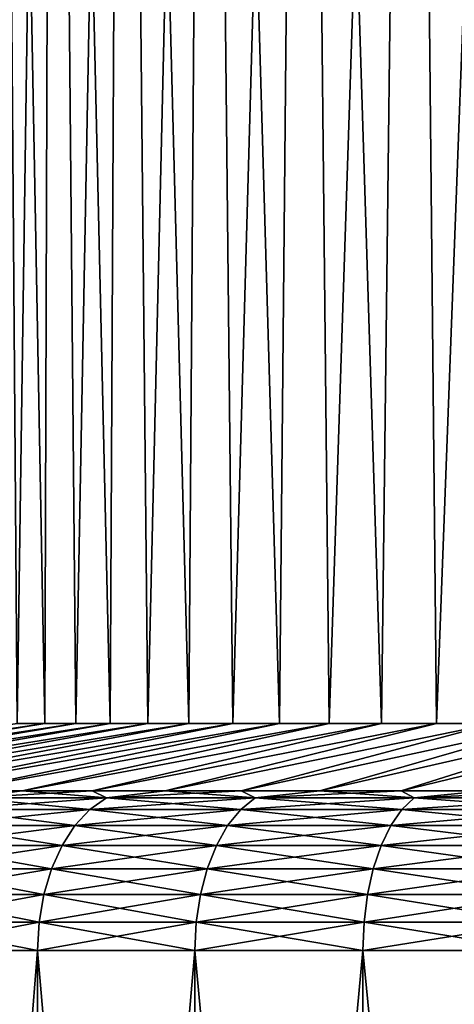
# Model space of a CAD drawing. Header units: metres. Extents: x -109 to 109, y -342 to 116.
# Tile 38 of 213: x -90.01 to -85.44, y -10.81 to -0.45. Entities that reach past the tile are written whole.
import ezdxf

# ---------------------------------------------------------------- set-up
doc = ezdxf.new("R2010")
doc.units = ezdxf.units.M
doc.layers.add('solid_505140_SW0001', color=7, linetype='CONTINUOUS')

msp = doc.modelspace()

# ---------------------------------------------------------------- linework, layer by layer
at = {"layer": 'solid_505140_SW0001'}
for points in [[(-90.240974, 18.5, 4.629872), (-90.036919, -7.857665, 5.196335), (-89.746407, -7.857665, 5.897681)], [(-89.659843, 18.5, 6.088392), (-90.240974, 18.5, 4.629872), (-89.746407, -7.857665, 5.897681)], [(-90.240974, 18.5, -4.629872), (-89.659843, 18.5, -6.088392), (-90.036919, -7.857665, -5.196335)], [(-89.659843, 18.5, -6.088392), (-89.746407, -7.857665, -5.897681), (-90.036919, -7.857665, -5.196335)], [(-89.659843, 18.5, 6.088392), (-89.746407, -7.857665, 5.897681), (-89.419594, -7.857665, 6.582862)], [(-89.659843, 18.5, -6.088392), (-89.419594, -7.857665, -6.582862), (-89.746407, -7.857665, -5.897681)], [(-89.659843, 18.5, 6.088392), (-89.419594, -7.857665, 6.582862), (-89.057365, -7.857665, 7.25)], [(-88.924431, 18.5, 7.475531), (-89.659843, 18.5, 6.088392), (-89.057365, -7.857665, 7.25)], [(-89.659843, 18.5, -6.088392), (-88.924431, 18.5, -7.475531), (-89.419594, -7.857665, -6.582862)], [(-88.924431, 18.5, -7.475531), (-89.057365, -7.857665, -7.25), (-89.419594, -7.857665, -6.582862)], [(-88.924431, 18.5, 7.475531), (-89.057365, -7.857665, 7.25), (-88.660721, -7.857665, 7.897266)], [(-88.924431, 18.5, -7.475531), (-88.660721, -7.857665, -7.897266), (-89.057365, -7.857665, -7.25)], [(-88.924431, 18.5, 7.475531), (-88.660721, -7.857665, 7.897266), (-88.230743, -7.857665, 8.522886)], [(-88.04335, 18.5, 8.775026), (-88.924431, 18.5, 7.475531), (-88.230743, -7.857665, 8.522886)], [(-88.924431, 18.5, -7.475531), (-88.04335, 18.5, -8.775026), (-88.660721, -7.857665, -7.897266)], [(-88.04335, 18.5, -8.775026), (-88.230743, -7.857665, -8.522886), (-88.660721, -7.857665, -7.897266)], [(-88.04335, 18.5, 8.775026), (-88.230743, -7.857665, 8.522886), (-87.768616, -7.857665, 9.125146)], [(-88.04335, 18.5, -8.775026), (-87.768616, -7.857665, -9.125146), (-88.230743, -7.857665, -8.522886)], [(-88.04335, 18.5, 8.775026), (-87.768616, -7.857665, 9.125146), (-87.275597, -7.857665, 9.702394)], [(-87.026932, 18.5, 9.971642), (-88.04335, 18.5, 8.775026), (-87.275597, -7.857665, 9.702394)], [(-88.04335, 18.5, -8.775026), (-87.026932, 18.5, -9.971642), (-87.768616, -7.857665, -9.125146)], [(-87.026932, 18.5, -9.971642), (-87.275597, -7.857665, -9.702394), (-87.768616, -7.857665, -9.125146)], [(-87.026932, 18.5, 9.971642), (-87.275597, -7.857665, 9.702394), (-86.753052, -7.857665, 10.253048)], [(-87.026932, 18.5, -9.971642), (-86.753052, -7.857665, -10.253048), (-87.275597, -7.857665, -9.702394)], [(-87.026932, 18.5, 9.971642), (-86.753052, -7.857665, 10.253048), (-86.202393, -7.857665, 10.7756)], [(-85.8871, 18.5, 11.05135), (-87.026932, 18.5, 9.971642), (-86.202393, -7.857665, 10.7756)], [(-87.026932, 18.5, -9.971642), (-85.8871, 18.5, -11.05135), (-86.753052, -7.857665, -10.253048)], [(-85.8871, 18.5, -11.05135), (-86.202393, -7.857665, -10.7756), (-86.753052, -7.857665, -10.253048)], [(-85.8871, 18.5, 11.05135), (-86.202393, -7.857665, 10.7756), (-85.625145, -7.857665, 11.268617)], [(-85.8871, 18.5, -11.05135), (-85.625145, -7.857665, -11.268617), (-86.202393, -7.857665, -10.7756)], [(-85.8871, 18.5, 11.05135), (-85.625145, -7.857665, 11.268617), (-85.022888, -7.857665, 11.730746)], [(-84.637215, 18.5, 12.001491), (-85.8871, 18.5, 11.05135), (-85.022888, -7.857665, 11.730746)], [(-85.8871, 18.5, -11.05135), (-84.637215, 18.5, -12.001491), (-85.625145, -7.857665, -11.268617)], [(-84.637215, 18.5, -12.001491), (-85.022888, -7.857665, -11.730746), (-85.625145, -7.857665, -11.268617)], [(-94.484451, -8.566907, 7.717738), (-89.746407, -7.857665, 5.897681), (-90.036919, -7.857665, 5.196335)], [(-94.484451, -8.566907, 7.717738), (-94.070473, -8.566907, 8.618731), (-89.746407, -7.857665, 5.897681)], [(-89.746407, -7.857665, -5.897681), (-94.070473, -8.566907, -8.618726), (-94.484451, -8.566907, -7.717735)], [(-90.036919, -7.857665, -5.196335), (-89.746407, -7.857665, -5.897681), (-94.484451, -8.566907, -7.717735)], [(-94.070473, -8.566907, 8.618731), (-89.419594, -7.857665, 6.582862), (-89.746407, -7.857665, 5.897681)], [(-94.070473, -8.566907, 8.618731), (-93.611389, -8.566907, 9.497598), (-89.419594, -7.857665, 6.582862)], [(-89.419594, -7.857665, -6.582862), (-93.611389, -8.566907, -9.497593), (-94.070473, -8.566907, -8.618726)], [(-89.746407, -7.857665, -5.897681), (-89.419594, -7.857665, -6.582862), (-94.070473, -8.566907, -8.618726)], [(-93.611389, -8.566907, 9.497598), (-89.057365, -7.857665, 7.25), (-89.419594, -7.857665, 6.582862)], [(-93.611389, -8.566907, 9.497598), (-93.108383, -8.566907, 10.352085), (-89.057365, -7.857665, 7.25)], [(-89.057365, -7.857665, -7.25), (-93.108383, -8.566907, -10.352081), (-93.611389, -8.566907, -9.497593)], [(-89.419594, -7.857665, -6.582862), (-89.057365, -7.857665, -7.25), (-93.611389, -8.566907, -9.497593)], [(-93.108383, -8.566907, 10.352085), (-88.660721, -7.857665, 7.897266), (-89.057365, -7.857665, 7.25)], [(-93.108383, -8.566907, 10.352085), (-92.562737, -8.566907, 11.179998), (-88.660721, -7.857665, 7.897266)], [(-88.660721, -7.857665, -7.897266), (-92.562737, -8.566907, -11.179996), (-93.108383, -8.566907, -10.352081)], [(-89.057365, -7.857665, -7.25), (-88.660721, -7.857665, -7.897266), (-93.108383, -8.566907, -10.352081)], [(-92.562737, -8.566907, 11.179998), (-88.230743, -7.857665, 8.522886), (-88.660721, -7.857665, 7.897266)], [(-92.562737, -8.566907, 11.179998), (-91.975868, -8.566907, 11.979213), (-88.230743, -7.857665, 8.522886)], [(-88.230743, -7.857665, -8.522886), (-91.975868, -8.566907, -11.979213), (-92.562737, -8.566907, -11.179996)], [(-88.660721, -7.857665, -7.897266), (-88.230743, -7.857665, -8.522886), (-92.562737, -8.566907, -11.179996)], [(-91.975868, -8.566907, 11.979213), (-87.768616, -7.857665, 9.125146), (-88.230743, -7.857665, 8.522886)], [(-91.975868, -8.566907, 11.979213), (-91.349266, -8.566907, 12.747678), (-87.768616, -7.857665, 9.125146)], [(-87.768616, -7.857665, -9.125146), (-91.349266, -8.566907, -12.747679), (-91.975868, -8.566907, -11.979213)], [(-88.230743, -7.857665, -8.522886), (-87.768616, -7.857665, -9.125146), (-91.975868, -8.566907, -11.979213)], [(-91.349266, -8.566907, 12.747678), (-87.275597, -7.857665, 9.702394), (-87.768616, -7.857665, 9.125146)], [(-91.349266, -8.566907, 12.747678), (-90.684547, -8.566907, 13.48342), (-87.275597, -7.857665, 9.702394)], [(-87.275597, -7.857665, -9.702394), (-90.684547, -8.566907, -13.48342), (-91.349266, -8.566907, -12.747679)], [(-87.768616, -7.857665, -9.125146), (-87.275597, -7.857665, -9.702394), (-91.349266, -8.566907, -12.747679)], [(-90.684547, -8.566907, 13.48342), (-86.753052, -7.857665, 10.253048), (-87.275597, -7.857665, 9.702394)], [(-90.684547, -8.566907, 13.48342), (-89.983414, -8.566907, 14.18455), (-86.753052, -7.857665, 10.253048)], [(-86.753052, -7.857665, -10.253048), (-89.983414, -8.566907, -14.18455), (-90.684547, -8.566907, -13.48342)], [(-87.275597, -7.857665, -9.702394), (-86.753052, -7.857665, -10.253048), (-90.684547, -8.566907, -13.48342)], [(-89.983414, -8.566907, 14.18455), (-86.202393, -7.857665, 10.7756), (-86.753052, -7.857665, 10.253048)], [(-89.983414, -8.566907, 14.18455), (-89.247673, -8.566907, 14.849268), (-86.202393, -7.857665, 10.7756)], [(-86.202393, -7.857665, -10.7756), (-89.247673, -8.566907, -14.849268), (-89.983414, -8.566907, -14.18455)], [(-86.753052, -7.857665, -10.253048), (-86.202393, -7.857665, -10.7756), (-89.983414, -8.566907, -14.18455)], [(-89.247673, -8.566907, 14.849268), (-85.625145, -7.857665, 11.268617), (-86.202393, -7.857665, 10.7756)], [(-89.247673, -8.566907, 14.849268), (-88.47921, -8.566907, 15.475867), (-85.625145, -7.857665, 11.268617)], [(-85.625145, -7.857665, -11.268617), (-88.47921, -8.566907, -15.475867), (-89.247673, -8.566907, -14.849268)], [(-86.202393, -7.857665, -10.7756), (-85.625145, -7.857665, -11.268617), (-89.247673, -8.566907, -14.849268)], [(-88.47921, -8.566907, 15.475867), (-85.022888, -7.857665, 11.730746), (-85.625145, -7.857665, 11.268617)], [(-88.47921, -8.566907, 15.475867), (-87.679993, -8.566907, 16.06274), (-85.022888, -7.857665, 11.730746)], [(-85.022888, -7.857665, -11.730746), (-87.679993, -8.566907, -16.06274), (-88.47921, -8.566907, -15.475867)], [(-85.625145, -7.857665, -11.268617), (-85.022888, -7.857665, -11.730746), (-88.47921, -8.566907, -15.475867)], [(-87.679993, -8.566907, 16.06274), (-84.397263, -7.857665, 12.160724), (-85.022888, -7.857665, 11.730746)], [(-87.679993, -8.566907, 16.06274), (-86.852081, -8.566907, 16.608381), (-84.397263, -7.857665, 12.160724)], [(-84.397263, -7.857665, -12.160724), (-86.852081, -8.566907, -16.608381), (-87.679993, -8.566907, -16.06274)], [(-85.022888, -7.857665, -11.730746), (-84.397263, -7.857665, -12.160724), (-87.679993, -8.566907, -16.06274)], [(-86.852081, -8.566907, 16.608381), (-83.75, -7.857665, 12.557368), (-84.397263, -7.857665, 12.160724)], [(-86.852081, -8.566907, 16.608381), (-85.997597, -8.566907, 17.111389), (-83.75, -7.857665, 12.557368)], [(-83.75, -7.857665, -12.557368), (-85.997597, -8.566907, -17.111389), (-86.852081, -8.566907, -16.608381)], [(-84.397263, -7.857665, -12.160724), (-83.75, -7.857665, -12.557368), (-86.852081, -8.566907, -16.608381)], [(-85.997597, -8.566907, 17.111389), (-83.082863, -7.857665, 12.919595), (-83.75, -7.857665, 12.557368)], [(-85.997597, -8.566907, 17.111389), (-85.118721, -8.566907, 17.570475), (-83.082863, -7.857665, 12.919595)], [(-83.082863, -7.857665, -12.919595), (-85.118721, -8.566907, -17.570475), (-85.997597, -8.566907, -17.111389)], [(-83.75, -7.857665, -12.557368), (-83.082863, -7.857665, -12.919595), (-85.997597, -8.566907, -17.111389)], [(-90.542488, -8.639812, 14.042489), (-89.983414, -8.566907, 14.18455), (-90.684547, -8.566907, 13.48342)], [(-90.542488, -8.639812, -14.042489), (-90.684547, -8.566907, -13.48342), (-89.983414, -8.566907, -14.18455)], [(-90.542488, -8.639812, 14.042489), (-89.098465, -8.639812, 15.351275), (-89.983414, -8.566907, 14.18455)], [(-90.542488, -8.639812, -14.042489), (-89.983414, -8.566907, -14.18455), (-89.247673, -8.566907, -14.849268)], [(-89.098465, -8.639812, -15.351275), (-90.542488, -8.639812, -14.042489), (-89.247673, -8.566907, -14.849268)], [(-89.098465, -8.639812, 15.351275), (-89.247673, -8.566907, 14.849268), (-89.983414, -8.566907, 14.18455)], [(-89.098465, -8.639812, 15.351275), (-88.47921, -8.566907, 15.475867), (-89.247673, -8.566907, 14.849268)], [(-89.098465, -8.639812, -15.351275), (-89.247673, -8.566907, -14.849268), (-88.47921, -8.566907, -15.475867)], [(-89.098465, -8.639812, 15.351275), (-87.533112, -8.639812, 16.51222), (-88.47921, -8.566907, 15.475867)], [(-89.098465, -8.639812, -15.351275), (-88.47921, -8.566907, -15.475867), (-87.679993, -8.566907, -16.06274)], [(-87.533112, -8.639812, -16.51222), (-89.098465, -8.639812, -15.351275), (-87.679993, -8.566907, -16.06274)], [(-87.533112, -8.639812, 16.51222), (-87.679993, -8.566907, 16.06274), (-88.47921, -8.566907, 15.475867)], [(-87.533112, -8.639812, 16.51222), (-86.852081, -8.566907, 16.608381), (-87.679993, -8.566907, 16.06274)], [(-87.533112, -8.639812, -16.51222), (-87.679993, -8.566907, -16.06274), (-86.852081, -8.566907, -16.608381)], [(-87.533112, -8.639812, 16.51222), (-85.861504, -8.639812, 17.514143), (-86.852081, -8.566907, 16.608381)], [(-87.533112, -8.639812, -16.51222), (-86.852081, -8.566907, -16.608381), (-85.997597, -8.566907, -17.111389)], [(-85.861504, -8.639812, -17.514143), (-87.533112, -8.639812, -16.51222), (-85.997597, -8.566907, -17.111389)], [(-85.861504, -8.639812, 17.514143), (-85.997597, -8.566907, 17.111389), (-86.852081, -8.566907, 16.608381)], [(-85.861504, -8.639812, 17.514143), (-85.118721, -8.566907, 17.570475), (-85.997597, -8.566907, 17.111389)], [(-85.861504, -8.639812, -17.514143), (-85.997597, -8.566907, -17.111389), (-85.118721, -8.566907, -17.570475)], [(-85.861504, -8.639812, 17.514143), (-84.099739, -8.639812, 18.347397), (-85.118721, -8.566907, 17.570475)], [(-85.861504, -8.639812, -17.514143), (-85.118721, -8.566907, -17.570475), (-84.217728, -8.566907, -17.984455)], [(-84.099739, -8.639812, -18.347397), (-85.861504, -8.639812, -17.514143), (-84.217728, -8.566907, -17.984455)], [(-90.735725, -8.762963, 14.235729), (-89.271835, -8.762963, 15.562526), (-90.542488, -8.639812, 14.042489)], [(-90.735725, -8.762963, -14.235729), (-90.542488, -8.639812, -14.042489), (-89.098465, -8.639812, -15.351275)], [(-89.271835, -8.762963, -15.562526), (-90.735725, -8.762963, -14.235729), (-89.098465, -8.639812, -15.351275)], [(-89.271835, -8.762963, 15.562526), (-89.098465, -8.639812, 15.351275), (-90.542488, -8.639812, 14.042489)], [(-89.271835, -8.762963, 15.562526), (-87.684944, -8.762963, 16.739447), (-89.098465, -8.639812, 15.351275)], [(-89.271835, -8.762963, -15.562526), (-89.098465, -8.639812, -15.351275), (-87.533112, -8.639812, -16.51222)], [(-87.684944, -8.762963, -16.739447), (-89.271835, -8.762963, -15.562526), (-87.533112, -8.639812, -16.51222)], [(-87.684944, -8.762963, 16.739447), (-87.533112, -8.639812, 16.51222), (-89.098465, -8.639812, 15.351275)], [(-87.684944, -8.762963, 16.739447), (-85.990326, -8.762963, 17.755157), (-87.533112, -8.639812, 16.51222)], [(-87.684944, -8.762963, -16.739447), (-87.533112, -8.639812, -16.51222), (-85.861504, -8.639812, -17.514143)], [(-85.990326, -8.762963, -17.755157), (-87.684944, -8.762963, -16.739447), (-85.861504, -8.639812, -17.514143)], [(-85.990326, -8.762963, 17.755157), (-85.861504, -8.639812, 17.514143), (-87.533112, -8.639812, 16.51222)], [(-85.990326, -8.762963, 17.755157), (-84.204323, -8.762963, 18.599876), (-85.861504, -8.639812, 17.514143)], [(-85.990326, -8.762963, -17.755157), (-85.861504, -8.639812, -17.514143), (-84.099739, -8.639812, -18.347397)], [(-84.204323, -8.762963, -18.599876), (-85.990326, -8.762963, -17.755157), (-84.099739, -8.639812, -18.347397)], [(-84.204323, -8.762963, 18.599876), (-84.099739, -8.639812, 18.347397), (-85.861504, -8.639812, 17.514143)], [(-90.910667, -8.932199, 14.41067), (-89.428787, -8.932199, 15.753772), (-90.735725, -8.762963, 14.235729)], [(-90.910667, -8.932199, -14.41067), (-90.735725, -8.762963, -14.235729), (-89.271835, -8.762963, -15.562526)], [(-89.428787, -8.932199, -15.753772), (-90.910667, -8.932199, -14.41067), (-89.271835, -8.762963, -15.562526)], [(-89.428787, -8.932199, 15.753772), (-89.271835, -8.762963, 15.562526), (-90.735725, -8.762963, 14.235729)], [(-89.428787, -8.932199, 15.753772), (-87.822388, -8.932199, 16.945156), (-89.271835, -8.762963, 15.562526)], [(-89.428787, -8.932199, -15.753772), (-89.271835, -8.762963, -15.562526), (-87.684944, -8.762963, -16.739447)], [(-87.822388, -8.932199, -16.945156), (-89.428787, -8.932199, -15.753772), (-87.684944, -8.762963, -16.739447)], [(-87.822388, -8.932199, 16.945156), (-87.684944, -8.762963, 16.739447), (-89.271835, -8.762963, 15.562526)], [(-87.822388, -8.932199, 16.945156), (-86.106956, -8.932199, 17.973349), (-87.684944, -8.762963, 16.739447)], [(-87.822388, -8.932199, -16.945156), (-87.684944, -8.762963, -16.739447), (-85.990326, -8.762963, -17.755157)], [(-86.106956, -8.932199, -17.973349), (-87.822388, -8.932199, -16.945156), (-85.990326, -8.762963, -17.755157)], [(-86.106956, -8.932199, 17.973349), (-85.990326, -8.762963, 17.755157), (-87.684944, -8.762963, 16.739447)], [(-86.106956, -8.932199, 17.973349), (-84.298996, -8.932199, 18.828449), (-85.990326, -8.762963, 17.755157)], [(-86.106956, -8.932199, -17.973349), (-85.990326, -8.762963, -17.755157), (-84.204323, -8.762963, -18.599876)], [(-84.298996, -8.932199, -18.828449), (-86.106956, -8.932199, -17.973349), (-84.204323, -8.762963, -18.599876)], [(-84.298996, -8.932199, 18.828449), (-84.204323, -8.762963, 18.599876), (-85.990326, -8.762963, 17.755157)], [(-91.061874, -9.142257, 14.561875), (-89.564445, -9.142257, 15.919069), (-90.910667, -8.932199, 14.41067)], [(-91.061874, -9.142257, -14.561875), (-90.910667, -8.932199, -14.41067), (-89.428787, -8.932199, -15.753772)], [(-89.564445, -9.142257, -15.919069), (-91.061874, -9.142257, -14.561875), (-89.428787, -8.932199, -15.753772)], [(-89.564445, -9.142257, 15.919069), (-89.428787, -8.932199, 15.753772), (-90.910667, -8.932199, 14.41067)], [(-89.564445, -9.142257, 15.919069), (-87.941193, -9.142257, 17.122953), (-89.428787, -8.932199, 15.753772)], [(-89.564445, -9.142257, -15.919069), (-89.428787, -8.932199, -15.753772), (-87.822388, -8.932199, -16.945156)], [(-87.941193, -9.142257, -17.122953), (-89.564445, -9.142257, -15.919069), (-87.822388, -8.932199, -16.945156)], [(-87.941193, -9.142257, 17.122953), (-87.822388, -8.932199, 16.945156), (-89.428787, -8.932199, 15.753772)], [(-87.941193, -9.142257, 17.122953), (-86.207756, -9.142257, 18.161934), (-87.822388, -8.932199, 16.945156)], [(-87.941193, -9.142257, -17.122953), (-87.822388, -8.932199, -16.945156), (-86.106956, -8.932199, -17.973349)], [(-86.207756, -9.142257, -18.161934), (-87.941193, -9.142257, -17.122953), (-86.106956, -8.932199, -17.973349)], [(-86.207756, -9.142257, 18.161934), (-86.106956, -8.932199, 17.973349), (-87.822388, -8.932199, 16.945156)], [(-86.207756, -9.142257, 18.161934), (-84.380829, -9.142257, 19.026007), (-86.106956, -8.932199, 17.973349)], [(-86.207756, -9.142257, -18.161934), (-86.106956, -8.932199, -17.973349), (-84.298996, -8.932199, -18.828449)], [(-84.380829, -9.142257, -19.026007), (-86.207756, -9.142257, -18.161934), (-84.298996, -8.932199, -18.828449)], [(-84.380829, -9.142257, 19.026007), (-84.298996, -8.932199, 18.828449), (-86.106956, -8.932199, 17.973349)], [(-91.184639, -9.386606, 14.684641), (-89.674583, -9.386606, 16.053276), (-91.061874, -9.142257, 14.561875)], [(-91.184639, -9.386606, -14.684641), (-91.061874, -9.142257, -14.561875), (-89.564445, -9.142257, -15.919069)], [(-89.674583, -9.386606, -16.053276), (-91.184639, -9.386606, -14.684641), (-89.564445, -9.142257, -15.919069)], [(-89.674583, -9.386606, 16.053276), (-89.564445, -9.142257, 15.919069), (-91.061874, -9.142257, 14.561875)], [(-89.674583, -9.386606, 16.053276), (-88.037651, -9.386606, 17.267311), (-89.564445, -9.142257, 15.919069)], [(-89.674583, -9.386606, -16.053276), (-89.564445, -9.142257, -15.919069), (-87.941193, -9.142257, -17.122953)], [(-88.037651, -9.386606, -17.267311), (-89.674583, -9.386606, -16.053276), (-87.941193, -9.142257, -17.122953)], [(-88.037651, -9.386606, 17.267311), (-87.941193, -9.142257, 17.122953), (-89.564445, -9.142257, 15.919069)], [(-88.037651, -9.386606, 17.267311), (-86.289597, -9.386606, 18.315052), (-87.941193, -9.142257, 17.122953)], [(-88.037651, -9.386606, -17.267311), (-87.941193, -9.142257, -17.122953), (-86.207756, -9.142257, -18.161934)], [(-86.289597, -9.386606, -18.315052), (-88.037651, -9.386606, -17.267311), (-86.207756, -9.142257, -18.161934)], [(-86.289597, -9.386606, 18.315052), (-86.207756, -9.142257, 18.161934), (-87.941193, -9.142257, 17.122953)], [(-86.289597, -9.386606, 18.315052), (-84.447273, -9.386606, 19.186407), (-86.207756, -9.142257, 18.161934)], [(-86.289597, -9.386606, -18.315052), (-86.207756, -9.142257, -18.161934), (-84.380829, -9.142257, -19.026007)], [(-84.447273, -9.386606, -19.186407), (-86.289597, -9.386606, -18.315052), (-84.380829, -9.142257, -19.026007)], [(-84.447273, -9.386606, 19.186407), (-84.380829, -9.142257, 19.026007), (-86.207756, -9.142257, 18.161934)], [(-91.275154, -9.657651, 14.775151), (-89.755791, -9.657651, 16.152224), (-91.184639, -9.386606, 14.684641)], [(-91.275154, -9.657651, -14.775151), (-91.184639, -9.386606, -14.684641), (-89.674583, -9.386606, -16.053276)], [(-89.755791, -9.657651, -16.152224), (-91.275154, -9.657651, -14.775151), (-89.674583, -9.386606, -16.053276)], [(-89.755791, -9.657651, 16.152224), (-89.674583, -9.386606, 16.053276), (-91.184639, -9.386606, 14.684641)], [(-89.755791, -9.657651, 16.152224), (-88.108765, -9.657651, 17.373741), (-89.674583, -9.386606, 16.053276)], [(-89.755791, -9.657651, -16.152224), (-89.674583, -9.386606, -16.053276), (-88.037651, -9.386606, -17.267311)], [(-88.108765, -9.657651, -17.373741), (-89.755791, -9.657651, -16.152224), (-88.037651, -9.386606, -17.267311)], [(-88.108765, -9.657651, 17.373741), (-88.037651, -9.386606, 17.267311), (-89.674583, -9.386606, 16.053276)], [(-88.108765, -9.657651, 17.373741), (-86.349937, -9.657651, 18.427938), (-88.037651, -9.386606, 17.267311)], [(-88.108765, -9.657651, -17.373741), (-88.037651, -9.386606, -17.267311), (-86.289597, -9.386606, -18.315052)], [(-86.349937, -9.657651, -18.427938), (-88.108765, -9.657651, -17.373741), (-86.289597, -9.386606, -18.315052)], [(-86.349937, -9.657651, 18.427938), (-86.289597, -9.386606, 18.315052), (-88.037651, -9.386606, 17.267311)], [(-86.349937, -9.657651, 18.427938), (-84.496254, -9.657651, 19.304667), (-86.289597, -9.386606, 18.315052)], [(-86.349937, -9.657651, -18.427938), (-86.289597, -9.386606, -18.315052), (-84.447273, -9.386606, -19.186407)], [(-84.496254, -9.657651, -19.304667), (-86.349937, -9.657651, -18.427938), (-84.447273, -9.386606, -19.186407)], [(-84.496254, -9.657651, 19.304667), (-84.447273, -9.386606, 19.186407), (-86.289597, -9.386606, 18.315052)], [(-91.330597, -9.946963, 14.830593), (-89.805527, -9.946963, 16.212831), (-91.275154, -9.657651, 14.775151)], [(-91.330597, -9.946963, -14.830593), (-91.275154, -9.657651, -14.775151), (-89.755791, -9.657651, -16.152224)], [(-89.805527, -9.946963, -16.212831), (-91.330597, -9.946963, -14.830593), (-89.755791, -9.657651, -16.152224)], [(-89.805527, -9.946963, 16.212831), (-89.755791, -9.657651, 16.152224), (-91.275154, -9.657651, 14.775151)], [(-89.805527, -9.946963, 16.212831), (-88.152321, -9.946963, 17.438932), (-89.755791, -9.657651, 16.152224)], [(-89.805527, -9.946963, -16.212831), (-89.755791, -9.657651, -16.152224), (-88.108765, -9.657651, -17.373741)], [(-88.152321, -9.946963, -17.438932), (-89.805527, -9.946963, -16.212831), (-88.108765, -9.657651, -17.373741)], [(-88.152321, -9.946963, 17.438932), (-88.108765, -9.657651, 17.373741), (-89.755791, -9.657651, 16.152224)], [(-88.152321, -9.946963, 17.438932), (-86.386902, -9.946963, 18.497087), (-88.108765, -9.657651, 17.373741)], [(-88.152321, -9.946963, -17.438932), (-88.108765, -9.657651, -17.373741), (-86.349937, -9.657651, -18.427938)], [(-86.386902, -9.946963, -18.497087), (-88.152321, -9.946963, -17.438932), (-86.349937, -9.657651, -18.427938)], [(-86.386902, -9.946963, 18.497087), (-86.349937, -9.657651, 18.427938), (-88.108765, -9.657651, 17.373741)], [(-86.386902, -9.946963, 18.497087), (-84.52626, -9.946963, 19.377104), (-86.349937, -9.657651, 18.427938)], [(-86.386902, -9.946963, -18.497087), (-86.349937, -9.657651, -18.427938), (-84.496254, -9.657651, -19.304667)], [(-84.52626, -9.946963, -19.377104), (-86.386902, -9.946963, -18.497087), (-84.496254, -9.657651, -19.304667)], [(-84.52626, -9.946963, 19.377104), (-84.496254, -9.657651, 19.304667), (-86.349937, -9.657651, 18.427938)], [(-91.330597, -9.946963, 14.830593), (-91.349243, -10.245251, 14.849245), (-89.822258, -10.245251, 16.233221)], [(-89.805527, -9.946963, -16.212831), (-89.822258, -10.245251, -16.233221), (-91.349236, -10.245251, -14.849246)], [(-89.805527, -9.946963, -16.212831), (-91.349236, -10.245251, -14.849246), (-91.330597, -9.946963, -14.830593)], [(-91.330597, -9.946963, 14.830593), (-89.822258, -10.245251, 16.233221), (-89.805527, -9.946963, 16.212831)], [(-88.152321, -9.946963, -17.438932), (-88.166977, -10.245251, -17.460861), (-89.822258, -10.245251, -16.233221)], [(-88.152321, -9.946963, -17.438932), (-89.822258, -10.245251, -16.233221), (-89.805527, -9.946963, -16.212831)], [(-89.805527, -9.946963, 16.212831), (-89.822258, -10.245251, 16.233221), (-88.166977, -10.245251, 17.460863)], [(-89.805527, -9.946963, 16.212831), (-88.166977, -10.245251, 17.460863), (-88.152321, -9.946963, 17.438932)], [(-86.386902, -9.946963, -18.497087), (-86.39933, -10.245251, -18.520348), (-88.166977, -10.245251, -17.460861)], [(-86.386902, -9.946963, -18.497087), (-88.166977, -10.245251, -17.460861), (-88.152321, -9.946963, -17.438932)], [(-88.152321, -9.946963, 17.438932), (-88.166977, -10.245251, 17.460863), (-86.39933, -10.245251, 18.520348)], [(-88.152321, -9.946963, 17.438932), (-86.39933, -10.245251, 18.520348), (-86.386902, -9.946963, 18.497087)], [(-84.52626, -9.946963, -19.377104), (-84.536346, -10.245251, -19.401474), (-86.39933, -10.245251, -18.520348)], [(-84.52626, -9.946963, -19.377104), (-86.39933, -10.245251, -18.520348), (-86.386902, -9.946963, -18.497087)], [(-86.386902, -9.946963, 18.497087), (-86.39933, -10.245251, 18.520348), (-84.536346, -10.245251, 19.401474)], [(-86.386902, -9.946963, 18.497087), (-84.536346, -10.245251, 19.401474), (-84.52626, -9.946963, 19.377104)], [(-89.822258, -29.377958, 16.233221), (-89.822258, -10.245251, 16.233221), (-91.349243, -10.245251, 14.849245)], [(-91.349236, -29.377958, 14.849246), (-89.822258, -29.377958, 16.233221), (-91.349243, -10.245251, 14.849245)], [(-91.349236, -29.377958, -14.849245), (-91.349236, -10.245251, -14.849246), (-89.822258, -10.245251, -16.233221)], [(-89.822258, -29.377958, -16.233221), (-91.349236, -29.377958, -14.849245), (-89.822258, -10.245251, -16.233221)], [(-89.822258, -29.377958, -16.233221), (-89.822258, -10.245251, -16.233221), (-88.166977, -10.245251, -17.460861)], [(-88.166977, -29.377958, -17.460863), (-89.822258, -29.377958, -16.233221), (-88.166977, -10.245251, -17.460861)], [(-88.166977, -29.377958, 17.460861), (-88.166977, -10.245251, 17.460863), (-89.822258, -10.245251, 16.233221)], [(-89.822258, -29.377958, 16.233221), (-88.166977, -29.377958, 17.460861), (-89.822258, -10.245251, 16.233221)], [(-88.166977, -29.377958, -17.460863), (-88.166977, -10.245251, -17.460861), (-86.39933, -10.245251, -18.520348)], [(-86.39933, -29.377958, -18.520348), (-88.166977, -29.377958, -17.460863), (-86.39933, -10.245251, -18.520348)], [(-86.39933, -29.377958, 18.520348), (-86.39933, -10.245251, 18.520348), (-88.166977, -10.245251, 17.460863)], [(-88.166977, -29.377958, 17.460861), (-86.39933, -29.377958, 18.520348), (-88.166977, -10.245251, 17.460863)], [(-86.39933, -29.377958, -18.520348), (-86.39933, -10.245251, -18.520348), (-84.536346, -10.245251, -19.401474)], [(-84.536346, -29.377958, -19.401474), (-86.39933, -29.377958, -18.520348), (-84.536346, -10.245251, -19.401474)], [(-84.536346, -29.377958, 19.401474), (-84.536346, -10.245251, 19.401474), (-86.39933, -10.245251, 18.520348)], [(-86.39933, -29.377958, 18.520348), (-84.536346, -29.377958, 19.401474), (-86.39933, -10.245251, 18.520348)]]:
    msp.add_3dface(points, dxfattribs=at)

doc.saveas('drawing.dxf')
